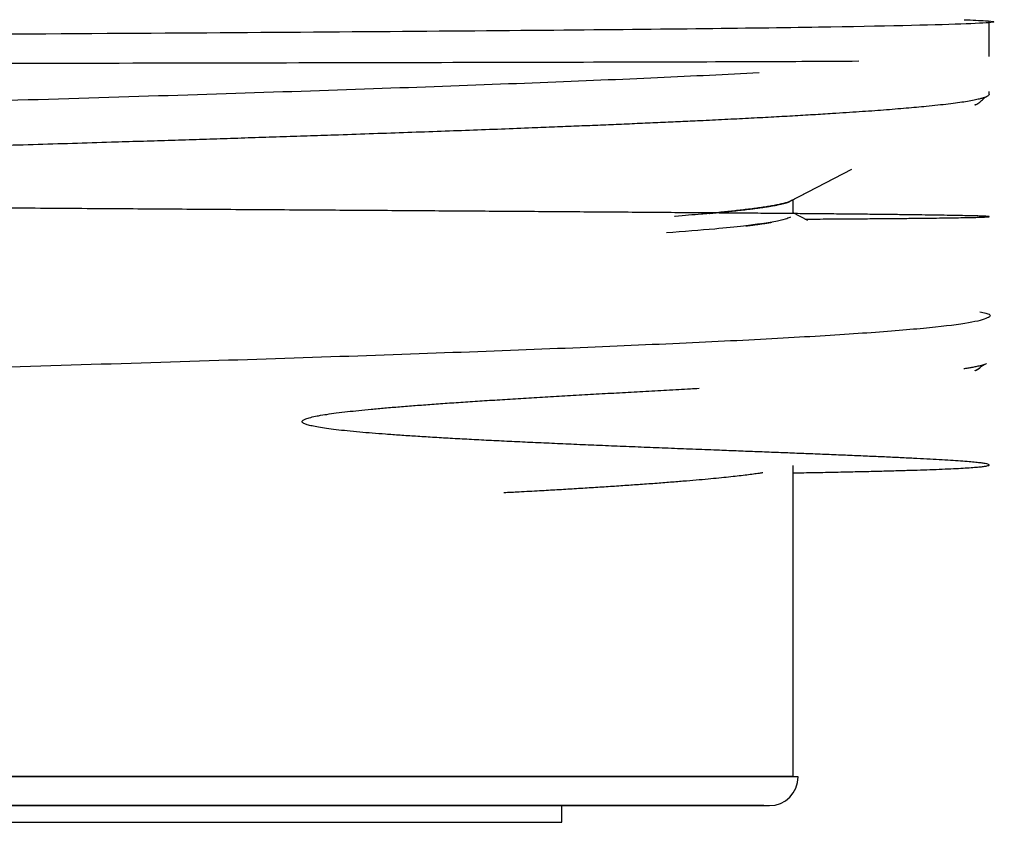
# Model space of a CAD drawing. Header units: millimetres. Extents: x 8 to 730, y 12 to 365.
# Tile 7 of 48: x 58.16 to 64.88, y 301.7 to 307.18. Entities that reach past the tile are written whole.
import ezdxf

# ---------------------------------------------------------------- set-up
doc = ezdxf.new("R2010")
doc.units = ezdxf.units.MM

msp = doc.modelspace()

# ---------------------------------------------------------------- linework, layer by layer
at = {"color": 7, "linetype": 'Continuous', "lineweight": 30}
for p, q in [((64.7763, 306.9329), (64.7763, 307.1708)), ((64.7353, 306.6457), (64.7612, 306.6593)), ((64.7763, 306.6915), (64.7763, 306.6932)), ((64.7763, 306.6748), (64.7763, 306.6913)), ((63.4188, 305.9442), (63.8397, 306.1637)), ((63.4234, 305.9466), (63.8397, 306.1637)), ((63.4381, 305.8594), (63.4381, 305.9543)), ((63.4381, 305.8594), (63.4381, 305.9543)), ((63.5388, 305.812), (63.4381, 305.8645)), ((64.6819, 304.7872), (64.6788, 304.7854)), ((64.6801, 304.7862), (64.6821, 304.7875)), ((64.719, 304.8142), (64.7584, 304.8348)), ((63.4381, 302.0156), (63.4381, 304.1387)), ((63.4381, 302.0156), (63.4381, 304.1387)), ((60.7928, 302.0127), (45.2435, 302.0127)), ((63.4381, 302.0156), (45.2781, 302.0156)), ((63.4726, 302.0127), (60.7928, 302.0127)), ((63.438, 302.0127), (63.4381, 302.0156)), ((63.4381, 302.0156), (63.4381, 302.0156)), ((61.8581, 301.7018), (61.8581, 301.8156)), ((47.0581, 301.7018), (61.8581, 301.7018))]:
    msp.add_line(p, q, dxfattribs=at)
msp.add_arc((63.2756, 302.0127), 0.1971, 270, 0, dxfattribs=at)
for points, knots in [([(64.6069, 307.184), (64.6608, 307.1816), (64.9087, 307.1706), (64.665, 307.1532), (63.7226, 307.131), (61.8017, 307.1097), (58.982, 307.0891), (55.4127, 307.0692), (51.4712, 307.05), (48.3766, 307.0348), (46.3388, 307.023), (45.0923, 307.0141), (44.2446, 307.0055), (43.86, 306.997), (44.0304, 306.9888), (44.5333, 306.9822), (45.1601, 306.9784), (45.3552, 306.9773)], [0, 0, 0, 0, 0.019214, 0.088433, 0.163428, 0.24419, 0.330709, 0.422975, 0.520976, 0.6247, 0.678992, 0.734734, 0.791925, 0.850565, 0.910654, 0.972191, 1, 1, 1, 1]), ([(63.8864, 306.8996), (63.7689, 306.8988), (63.3219, 306.8961), (61.637, 306.8915), (58.9981, 306.8859), (55.7935, 306.8805), (52.4018, 306.8752), (49.1504, 306.8702), (46.4145, 306.8653), (44.5103, 306.8606), (43.7746, 306.856), (44.0304, 306.8524), (44.9686, 306.8503), (45.2881, 306.8496)], [0, 0, 0, 0, 0.0336697, 0.1280794, 0.2241824, 0.3219779, 0.4214653, 0.5226437, 0.6255124, 0.7300706, 0.8363174, 0.9442522, 1, 1, 1, 1]), ([(63.2053, 306.8205), (62.9821, 306.8093), (62.5356, 306.7869), (61.7254, 306.7532), (60.8254, 306.7196), (59.837, 306.686), (58.7761, 306.6524), (57.6562, 306.6188), (56.4924, 306.5852), (55.3001, 306.5516), (54.0952, 306.5181), (52.8939, 306.4845), (51.712, 306.451), (50.5655, 306.4175), (49.4695, 306.384), (48.4386, 306.3505), (47.4867, 306.317), (46.6263, 306.2836), (45.869, 306.2501), (45.2248, 306.2167), (44.7027, 306.1832), (44.3081, 306.1498), (44.0516, 306.1165), (43.9256, 306.0851), (43.9517, 306.065), (43.9634, 306.0559)], [0, 0, 0, 0, 0.043834, 0.087669, 0.131503, 0.175338, 0.219172, 0.263006, 0.306841, 0.350675, 0.394509, 0.438344, 0.482178, 0.526012, 0.569847, 0.613681, 0.657515, 0.701349, 0.745184, 0.789018, 0.832852, 0.876686, 0.92052, 0.964355, 1, 1, 1, 1]), ([(64.7758, 306.6748), (64.7758, 306.6734), (64.7757, 306.6698), (64.7701, 306.6643), (64.7599, 306.6582), (64.7453, 306.6522), (64.7262, 306.6462), (64.6999, 306.6395), (64.6643, 306.632), (64.6174, 306.6238), (64.5622, 306.6156), (64.4988, 306.6075), (64.4272, 306.5993), (64.3539, 306.5918), (64.2811, 306.585), (64.2107, 306.5788), (64.1356, 306.5725), (64.057, 306.5664), (63.975, 306.5603), (63.8899, 306.5543), (63.8007, 306.5483), (63.6964, 306.5415), (63.5754, 306.5341), (63.4356, 306.5259), (63.2884, 306.5177), (63.1338, 306.5096), (62.9718, 306.5014), (62.8164, 306.4939), (62.6695, 306.4871), (62.5328, 306.4809), (62.3921, 306.4746), (62.2495, 306.4685), (62.1051, 306.4624), (61.9591, 306.4564), (61.8098, 306.4503), (61.6393, 306.4436), (61.4465, 306.4361), (61.2297, 306.4279), (61.007, 306.4198), (60.7786, 306.4117), (60.5444, 306.4035), (60.3245, 306.396), (60.1202, 306.3892), (59.9325, 306.383), (59.7421, 306.3767), (59.5516, 306.3706), (59.361, 306.3645), (59.1707, 306.3584), (58.9781, 306.3524), (58.7607, 306.3456), (58.5177, 306.3382), (58.2484, 306.33), (57.9755, 306.3219), (57.6989, 306.3138), (57.4191, 306.3056), (57.1594, 306.2981), (56.9206, 306.2913), (56.7033, 306.285), (56.4847, 306.2788), (56.2677, 306.2726), (56.0525, 306.2665), (55.8392, 306.2605), (55.6252, 306.2544), (55.3853, 306.2477), (55.1197, 306.2402), (54.8282, 306.2321), (54.5357, 306.224), (54.2424, 306.2159), (53.9484, 306.2077), (53.6783, 306.2002), (53.432, 306.1933), (53.2094, 306.1871), (52.9873, 306.1809), (52.7742, 306.1749), (52.5703, 306.1691), (52.3755, 306.1635), (52.1813, 306.158), (51.9653, 306.1518), (51.7281, 306.145), (51.4704, 306.1376), (51.214, 306.1301), (50.9591, 306.1227), (50.7061, 306.1152), (50.4756, 306.1084), (50.2672, 306.1021), (50.0803, 306.0964), (49.8949, 306.0907), (49.7726, 306.0869), (49.7115, 306.085)], [0, 0, 0, 0, 0.0074973, 0.0180696, 0.0282521, 0.0384346, 0.0486346, 0.0588346, 0.0726158, 0.0863998, 0.100181, 0.1140608, 0.1279433, 0.141823, 0.1523758, 0.1629286, 0.1735008, 0.1840731, 0.1942556, 0.2044381, 0.2146381, 0.2248381, 0.2386194, 0.2524033, 0.2661846, 0.2800643, 0.2939468, 0.3078266, 0.3183794, 0.3289321, 0.3395044, 0.3500767, 0.3602592, 0.3704417, 0.3806417, 0.3908417, 0.404623, 0.418407, 0.4321882, 0.446068, 0.4599505, 0.4738303, 0.4843831, 0.4949359, 0.5055081, 0.5160804, 0.5262629, 0.5364455, 0.5466455, 0.5568455, 0.5706268, 0.5844108, 0.598192, 0.6120718, 0.6259543, 0.6398341, 0.6503869, 0.6609397, 0.671512, 0.6820843, 0.6922668, 0.7024494, 0.7126494, 0.7228494, 0.7366307, 0.7504147, 0.764196, 0.7780758, 0.7919583, 0.8058381, 0.8163909, 0.8269437, 0.837516, 0.8480883, 0.857435, 0.8667816, 0.8761419, 0.8855021, 0.8981215, 0.910743, 0.9233624, 0.9360574, 0.9487544, 0.9614493, 0.9710796, 0.9807099, 0.9903549, 1, 1, 1, 1]), ([(64.6852, 306.604), (64.6872, 306.605), (64.6988, 306.6111), (64.7176, 306.6251), (64.7353, 306.6401), (64.7433, 306.6492), (64.7445, 306.6505)], [0, 0, 0, 0, 0.099776, 0.549173, 0.936276, 1, 1, 1, 1]), ([(64.6815, 306.6027), (64.6815, 306.6026), (64.681, 306.6024), (64.68, 306.6018), (64.6789, 306.6011), (64.6781, 306.6008), (64.6779, 306.6007)], [0, 0, 0, 0, 0.016249, 0.430099, 0.842287, 1, 1, 1, 1]), ([(64.6814, 306.6026), (64.6809, 306.6023), (64.68, 306.6018), (64.6789, 306.6011), (64.6781, 306.6008), (64.6779, 306.6007)], [0, 0, 0, 0, 0.404667, 0.83525, 1, 1, 1, 1]), ([(64.6817, 306.6019), (64.6821, 306.6021), (64.6833, 306.6027), (64.6844, 306.6035), (64.6852, 306.604)], [0, 0, 0, 0, 0.340631, 1, 1, 1, 1]), ([(63.5198, 305.8219), (63.5347, 305.822), (63.6046, 305.8224), (63.7193, 305.8232), (63.8632, 305.8242), (63.9956, 305.8253), (64.1175, 305.8263), (64.2286, 305.8273), (64.3291, 305.8284), (64.4191, 305.8294), (64.4987, 305.8305), (64.5681, 305.8315), (64.6273, 305.8326), (64.6764, 305.8336), (64.7157, 305.8347), (64.7466, 305.8358), (64.7678, 305.837), (64.7777, 305.8382), (64.7756, 305.8395), (64.7619, 305.8407), (64.7368, 305.842), (64.7007, 305.8432), (64.6538, 305.8445), (64.5965, 305.8457), (64.5291, 305.847), (64.4519, 305.8483), (64.3653, 305.8495), (64.2696, 305.8508), (64.1652, 305.8521), (64.0524, 305.8534), (63.9315, 305.8547), (63.8029, 305.856), (63.6669, 305.8573), (63.524, 305.8586), (63.3744, 305.8599), (63.2184, 305.8613), (63.0477, 305.8627), (62.8612, 305.8641), (62.658, 305.8657), (62.4483, 305.8673), (62.2324, 305.8689), (62.0109, 305.8704), (61.7873, 305.872), (61.5623, 305.8736), (61.3367, 305.8751), (61.1075, 305.8767), (60.8754, 305.8782), (60.6406, 305.8798), (60.4036, 305.8813), (60.1568, 305.883), (59.9003, 305.8846), (59.6342, 305.8864), (59.3672, 305.8881), (59.0996, 305.8899), (58.8265, 305.8917), (58.5482, 305.8936), (58.265, 305.8955), (57.983, 305.8974), (57.7024, 305.8993), (57.4236, 305.9012), (57.131, 305.9032), (56.8249, 305.9054), (56.5061, 305.9077), (56.1917, 305.91), (55.8803, 305.9123), (55.5723, 305.9147), (55.2682, 305.9171), (54.9701, 305.9195), (54.6784, 305.9219), (54.395, 305.9243), (54.1199, 305.9267), (53.8534, 305.9291), (53.5938, 305.9315), (53.3299, 305.9341), (53.0626, 305.9367), (52.7928, 305.9395), (52.5326, 305.9424), (52.282, 305.9452), (52.0423, 305.948), (51.8136, 305.9508), (51.5956, 305.9537), (51.3869, 305.9565), (51.1755, 305.9595), (50.9627, 305.9628), (50.7498, 305.9662), (50.5498, 305.9698), (50.3617, 305.9726), (50.1876, 305.9785), (50.0211, 305.974), (49.8866, 306.0037), (49.7176, 305.9271), (49.725, 306.159), (49.6162, 305.9445), (49.4983, 306.0047), (49.3942, 305.9952), (49.3003, 306.0018), (49.2195, 306.0045), (49.1509, 306.008), (49.0937, 306.0111), (49.044, 306.0142), (49.0017, 306.0174), (48.967, 306.0205), (48.9395, 306.0237), (48.9194, 306.0268), (48.9072, 306.0294), (48.9014, 306.0318), (48.8996, 306.033), (48.899, 306.0337), (48.8987, 306.0343), (48.8986, 306.0348), (48.8987, 306.0352), (48.899, 306.0358), (48.8997, 306.0365), (48.9031, 306.0389), (48.9122, 306.0412), (48.9286, 306.0445), (48.9524, 306.0476), (48.9835, 306.0509), (49.022, 306.0542), (49.0707, 306.0578), (49.1304, 306.0615), (49.2021, 306.0654), (49.2839, 306.0693), (49.3759, 306.0732), (49.4782, 306.0772), (49.5911, 306.0812), (49.6703, 306.0837), (49.7115, 306.085)], [0, 0, 0, 0, 0.00325, 0.015248, 0.027171, 0.039018, 0.05079, 0.062486, 0.074107, 0.085652, 0.097122, 0.108516, 0.119835, 0.131078, 0.142247, 0.153339, 0.165924, 0.17841, 0.190797, 0.203087, 0.215277, 0.227369, 0.239362, 0.251257, 0.263053, 0.274751, 0.28635, 0.297851, 0.309253, 0.320557, 0.331762, 0.342868, 0.353876, 0.364785, 0.375596, 0.386308, 0.396922, 0.40918, 0.421304, 0.433293, 0.445149, 0.45687, 0.468458, 0.479455, 0.490329, 0.50108, 0.511706, 0.522209, 0.532589, 0.542845, 0.553983, 0.564972, 0.575812, 0.586502, 0.597042, 0.608057, 0.618905, 0.629584, 0.640095, 0.650437, 0.660611, 0.672386, 0.683927, 0.695235, 0.706309, 0.717344, 0.728136, 0.738687, 0.748995, 0.759061, 0.768711, 0.778127, 0.78731, 0.796259, 0.806179, 0.815795, 0.825107, 0.834115, 0.842819, 0.851072, 0.859032, 0.866699, 0.874072, 0.882468, 0.890448, 0.898012, 0.905161, 0.911895, 0.918213, 0.923968, 0.929328, 0.93291, 0.93812, 0.942692, 0.946871, 0.950655, 0.954045, 0.956689, 0.959031, 0.961071, 0.96281, 0.964248, 0.965386, 0.966224, 0.966764, 0.966926, 0.966981, 0.967021, 0.967038, 0.967052, 0.967067, 0.967083, 0.967124, 0.967179, 0.967574, 0.968264, 0.969252, 0.970541, 0.97213, 0.97402, 0.97655, 0.979473, 0.982791, 0.986502, 0.990607, 0.995107, 1, 1, 1, 1]), ([(63.4209, 305.9456), (63.4184, 305.9442), (63.4112, 305.9404), (63.3927, 305.9342), (63.3667, 305.927), (63.3359, 305.9202), (63.3014, 305.9136), (63.2638, 305.9072), (63.2235, 305.9011), (63.1806, 305.8952), (63.1356, 305.8894), (63.089, 305.8839), (63.0416, 305.8786), (62.9936, 305.8734), (62.9423, 305.8682), (62.9038, 305.8645), (62.8794, 305.8622), (62.8728, 305.8615), (62.8639, 305.8607), (62.8528, 305.8597), (62.8394, 305.8584), (62.8258, 305.8572), (62.7885, 305.8538), (62.725, 305.8483), (62.6633, 305.8431), (62.6289, 305.8405), (62.6273, 305.8404)], [0, 0, 0, 0, 0.040736, 0.112763, 0.182363, 0.249535, 0.313145, 0.374413, 0.43334, 0.489925, 0.545133, 0.597913, 0.648266, 0.696191, 0.741689, 0.794404, 0.800091, 0.805732, 0.811645, 0.823046, 0.834422, 0.845775, 0.857103, 0.927353, 0.996657, 1, 1, 1, 1]), ([(62.8651, 305.8608), (62.8656, 305.8609), (62.8821, 305.8624), (62.9148, 305.8655), (62.9628, 305.8703), (63.0116, 305.8753), (63.0607, 305.8807), (63.1096, 305.8863), (63.1505, 305.8913), (63.1841, 305.8956), (63.211, 305.8993), (63.2371, 305.903), (63.2622, 305.9069), (63.2862, 305.9108), (63.3096, 305.9149), (63.3316, 305.9191), (63.3537, 305.9238), (63.3741, 305.9286), (63.392, 305.9337), (63.4058, 305.9384), (63.4145, 305.9419), (63.4179, 305.9439), (63.4187, 305.9443)], [0, 0, 0, 0, 0.001772, 0.051777, 0.105641, 0.163337, 0.224839, 0.290115, 0.359134, 0.401545, 0.445237, 0.4902, 0.536427, 0.583909, 0.632637, 0.686561, 0.738743, 0.805162, 0.867997, 0.927277, 0.983029, 1, 1, 1, 1]), ([(63.4313, 305.9522), (63.4303, 305.9511), (63.4286, 305.9491), (63.424, 305.947), (63.4218, 305.946)], [0, 0, 0, 0, 0.51333, 1, 1, 1, 1]), ([(63.4196, 305.836), (63.4128, 305.8322), (63.3963, 305.8231), (63.3328, 305.8075), (63.2339, 305.7911), (63.0917, 305.7731), (62.8976, 305.7525), (62.6898, 305.7368), (62.5737, 305.728)], [0, 0, 0, 0, 0.106591, 0.258018, 0.427542, 0.573807, 0.761775, 1, 1, 1, 1]), ([(63.1156, 305.7754), (63.1174, 305.7756), (63.1273, 305.7768), (63.1454, 305.7791), (63.1705, 305.7824), (63.197, 305.786), (63.2245, 305.7899), (63.2525, 305.7941), (63.2755, 305.7978), (63.2881, 305.8), (63.2923, 305.8007)], [0, 0, 0, 0, 0.02569, 0.139203, 0.266314, 0.407025, 0.561335, 0.729243, 0.91075, 1, 1, 1, 1]), ([(63.2134, 305.7891), (63.2102, 305.7886), (63.2004, 305.7871), (63.1837, 305.7846), (63.1642, 305.7819), (63.1457, 305.7793), (63.1297, 305.7772), (63.1195, 305.7759), (63.1156, 305.7754)], [0, 0, 0, 0, 0.107521, 0.332684, 0.535066, 0.714499, 0.887877, 1, 1, 1, 1]), ([(64.7123, 305.1894), (64.7272, 305.1863), (64.7962, 305.1721), (64.7803, 305.1467), (64.66, 305.1131), (64.3918, 305.0796), (63.9926, 305.0461), (63.4643, 305.0125), (62.8147, 304.979), (62.0524, 304.9455), (61.1875, 304.9119), (60.2315, 304.8783), (59.1973, 304.8448), (58.0985, 304.8112), (56.9499, 304.7776), (55.7668, 304.744), (54.5648, 304.7105), (53.3601, 304.6769), (52.1687, 304.6433), (51.0065, 304.6097), (49.889, 304.5761), (48.831, 304.5425), (47.8467, 304.5088), (46.9493, 304.4752), (46.1505, 304.4416), (45.4613, 304.4079), (44.8906, 304.3743), (44.4461, 304.3407), (44.1755, 304.3115), (44.026, 304.2868), (43.9551, 304.2666), (43.9311, 304.2491), (43.9483, 304.2383), (43.9548, 304.2342)], [0, 0, 0, 0, 0.009708, 0.044871, 0.080033, 0.115196, 0.150358, 0.185521, 0.220684, 0.255846, 0.291009, 0.326172, 0.361334, 0.396497, 0.43166, 0.466822, 0.501985, 0.537148, 0.57231, 0.607473, 0.642636, 0.677798, 0.712961, 0.748124, 0.783287, 0.818449, 0.853612, 0.888775, 0.923937, 0.945043, 0.966148, 0.987178, 1, 1, 1, 1]), ([(64.7583, 304.8349), (64.7575, 304.8344), (64.754, 304.8323), (64.7448, 304.8288), (64.7313, 304.8244), (64.7163, 304.8203), (64.7009, 304.8166), (64.6859, 304.8134), (64.6716, 304.8106), (64.6576, 304.808), (64.6442, 304.8056), (64.6315, 304.8035), (64.6197, 304.8016), (64.6105, 304.8001), (64.605, 304.7993), (64.6033, 304.799)], [0, 0, 0, 0, 0.042141, 0.17515, 0.299276, 0.414517, 0.52087, 0.606638, 0.685599, 0.757753, 0.8231, 0.881638, 0.933367, 0.978287, 1, 1, 1, 1]), ([(64.6822, 304.7873), (64.6825, 304.7875), (64.6918, 304.7924), (64.7081, 304.8026), (64.7231, 304.8156), (64.7297, 304.8213)], [0, 0, 0, 0, 0.019556, 0.567006, 1, 1, 1, 1]), ([(64.6838, 304.7883), (64.6855, 304.7892), (64.6962, 304.7948), (64.7116, 304.8053), (64.7244, 304.8168), (64.729, 304.821)], [0, 0, 0, 0, 0.112063, 0.679104, 1, 1, 1, 1]), ([(63.4381, 304.0884), (63.4429, 304.0885), (63.5011, 304.0895), (63.6048, 304.0915), (63.7472, 304.0944), (63.8788, 304.0972), (64.0007, 304.1001), (64.1128, 304.103), (64.2154, 304.106), (64.3086, 304.1089), (64.3966, 304.112), (64.4781, 304.1153), (64.5518, 304.1187), (64.6145, 304.1221), (64.6664, 304.1256), (64.708, 304.1291), (64.7395, 304.1326), (64.7623, 304.1362), (64.7753, 304.14), (64.7777, 304.144), (64.7695, 304.1481), (64.7512, 304.1521), (64.7233, 304.1562), (64.6864, 304.1603), (64.6395, 304.1646), (64.5822, 304.169), (64.514, 304.1736), (64.4376, 304.1782), (64.3534, 304.1829), (64.2605, 304.1877), (64.1589, 304.1926), (64.0489, 304.1977), (63.9332, 304.2027), (63.8124, 304.2079), (63.6873, 304.213), (63.5609, 304.2181), (63.434, 304.2232), (63.3076, 304.2281), (63.1794, 304.2331), (63.05, 304.2381), (62.9084, 304.2436), (62.7546, 304.2496), (62.5886, 304.2562), (62.4235, 304.2628), (62.2602, 304.2694), (62.1003, 304.276), (61.9443, 304.2827), (61.7929, 304.2894), (61.6456, 304.2961), (61.502, 304.3029), (61.3628, 304.3098), (61.2283, 304.3167), (61.0999, 304.3238), (60.978, 304.3309), (60.8635, 304.338), (60.7566, 304.3451), (60.6575, 304.3521), (60.5659, 304.3593), (60.4785, 304.3668), (60.3964, 304.3746), (60.3205, 304.3828), (60.2551, 304.3911), (60.2004, 304.3994), (60.1563, 304.4077), (60.1232, 304.4159), (60.1024, 304.4232), (60.0915, 304.4297), (60.0874, 304.4336), (60.0858, 304.4369), (60.0855, 304.4392), (60.0859, 304.4415), (60.0876, 304.4448), (60.0929, 304.4497), (60.1033, 304.4552), (60.1178, 304.4607), (60.1352, 304.4658), (60.162, 304.4724), (60.2017, 304.4803), (60.2567, 304.4892), (60.3224, 304.4983), (60.3954, 304.5071), (60.4748, 304.5156), (60.5598, 304.5239), (60.6527, 304.5323), (60.7533, 304.5408), (60.8605, 304.5492), (60.974, 304.5577), (61.0935, 304.5662), (61.2192, 304.5747), (61.3517, 304.5833), (61.4906, 304.592), (61.6355, 304.6008), (61.7853, 304.6097), (61.9393, 304.6186), (62.096, 304.6276), (62.2547, 304.6365), (62.4151, 304.6454), (62.5769, 304.6544), (62.7046, 304.6614), (62.7766, 304.6654), (62.7963, 304.6665)], [0, 0, 0, 0, 0.001478, 0.017955, 0.03426, 0.050395, 0.066359, 0.082152, 0.097775, 0.113226, 0.128507, 0.145762, 0.162794, 0.179603, 0.196188, 0.212551, 0.228691, 0.244607, 0.262169, 0.279451, 0.296453, 0.313176, 0.329619, 0.345782, 0.361665, 0.378813, 0.395623, 0.412095, 0.428228, 0.444022, 0.460404, 0.476405, 0.492025, 0.507265, 0.522124, 0.536602, 0.549904, 0.562868, 0.575493, 0.58778, 0.599728, 0.614445, 0.628614, 0.642235, 0.655308, 0.667833, 0.6796, 0.690839, 0.701549, 0.711731, 0.721555, 0.73083, 0.739558, 0.747738, 0.75537, 0.762333, 0.768768, 0.774675, 0.780055, 0.785527, 0.790319, 0.794432, 0.797866, 0.800625, 0.802713, 0.804141, 0.804619, 0.804956, 0.805085, 0.805199, 0.805315, 0.805446, 0.805792, 0.806518, 0.807555, 0.808597, 0.80984, 0.81262, 0.816077, 0.820212, 0.825026, 0.829918, 0.835356, 0.841342, 0.847875, 0.854955, 0.862442, 0.870457, 0.879001, 0.888073, 0.897853, 0.908181, 0.919057, 0.930481, 0.942454, 0.954746, 0.967566, 0.980916, 0.994794, 1, 1, 1, 1]), ([(63.231, 304.0888), (63.2228, 304.0876), (63.2026, 304.0845), (63.1663, 304.0796), (63.1215, 304.0739), (63.0704, 304.0678), (63.0127, 304.0614), (62.9481, 304.0546), (62.8761, 304.0476), (62.7966, 304.0403), (62.7092, 304.0328), (62.6135, 304.025), (62.5086, 304.0169), (62.3999, 304.0089), (62.2885, 304.0012), (62.1772, 303.9937), (62.062, 303.9864), (61.9452, 303.9792), (61.8273, 303.9722), (61.7017, 303.965), (61.5809, 303.9584), (61.4974, 303.9539), (61.4626, 303.9521)], [0, 0, 0, 0, 0.027784, 0.068326, 0.110879, 0.156274, 0.203753, 0.253319, 0.304969, 0.358706, 0.413512, 0.470331, 0.529161, 0.590003, 0.643204, 0.697854, 0.751177, 0.803152, 0.853813, 0.90316, 0.959632, 1, 1, 1, 1]), ([(45.4408, 301.8156), (45.4413, 301.8156), (45.4425, 301.8156), (45.454, 301.8156), (45.4727, 301.8156), (45.4994, 301.8156), (45.5338, 301.8156), (45.5759, 301.8156), (45.6233, 301.8156), (45.6746, 301.8156), (45.7287, 301.8156), (45.7883, 301.8156), (45.8533, 301.8156), (45.9237, 301.8156), (45.9996, 301.8156), (46.0809, 301.8156), (46.1735, 301.8156), (46.2784, 301.8156), (46.397, 301.8156), (46.5228, 301.8156), (46.6463, 301.8156), (46.7659, 301.8156), (46.88, 301.8156), (46.9963, 301.8156), (47.1307, 301.8156), (47.2848, 301.8156), (47.4632, 301.8156), (47.6489, 301.8156), (47.8416, 301.8156), (48.0277, 301.8156), (48.2052, 301.8156), (48.3726, 301.8156), (48.5437, 301.8156), (48.7186, 301.8156), (48.8974, 301.8156), (49.0799, 301.8156), (49.2692, 301.8156), (49.459, 301.8156), (49.6486, 301.8156), (49.8345, 301.8156), (50.023, 301.8156), (50.2141, 301.8156), (50.4078, 301.8156), (50.6042, 301.8156), (50.815, 301.8156), (51.0406, 301.8156), (51.2809, 301.8156), (51.5235, 301.8156), (51.7684, 301.8156), (52.0156, 301.8156), (52.2651, 301.8156), (52.5327, 301.8156), (52.818, 301.8156), (53.121, 301.8156), (53.4251, 301.8156), (53.7303, 301.8156), (54.0367, 301.8156), (54.3292, 301.8156), (54.6071, 301.8156), (54.8698, 301.8156), (55.1318, 301.8156), (55.3929, 301.8156), (55.6534, 301.8156), (55.9131, 301.8156), (56.1594, 301.8156), (56.3919, 301.8156), (56.6106, 301.8156), (56.8277, 301.8156), (57.043, 301.8156), (57.2567, 301.8156), (57.4686, 301.8156), (57.6789, 301.8156), (57.9014, 301.8156), (58.1351, 301.8156), (58.3791, 301.8156), (58.619, 301.8156), (58.8382, 301.8156), (59.0374, 301.8156), (59.2176, 301.8156), (59.392, 301.8156), (59.5837, 301.8156), (59.7913, 301.8156), (60.0161, 301.8156), (60.2349, 301.8156), (60.4482, 301.8156), (60.5852, 301.8156), (60.6537, 301.8156)], [0, 0, 0, 0, 0.0118696, 0.0243862, 0.0368885, 0.0493875, 0.0618939, 0.0744189, 0.0869733, 0.0977191, 0.108446, 0.1191607, 0.12987, 0.140581, 0.1513004, 0.1620351, 0.1727919, 0.1857262, 0.1986367, 0.2115354, 0.2244343, 0.2345772, 0.2447335, 0.2549089, 0.2645112, 0.2781843, 0.291844, 0.3055046, 0.3191802, 0.3328852, 0.3437778, 0.3546539, 0.3655208, 0.3763855, 0.3872553, 0.3981373, 0.4090387, 0.4204993, 0.4308556, 0.441201, 0.4515416, 0.4618837, 0.4722333, 0.4825968, 0.4929802, 0.5052594, 0.517515, 0.5297573, 0.5419965, 0.5542429, 0.5665067, 0.5787982, 0.5934273, 0.6080247, 0.6226075, 0.6371932, 0.6517991, 0.6664425, 0.6789843, 0.6915009, 0.7040032, 0.7165022, 0.7290086, 0.7415336, 0.754088, 0.7648338, 0.7755607, 0.7862754, 0.7969847, 0.8076957, 0.8184151, 0.8291498, 0.8399066, 0.8528409, 0.8657514, 0.8786501, 0.891549, 0.9016919, 0.9118482, 0.9220236, 0.9316286, 0.9453043, 0.958965, 0.9726251, 0.9862987, 1, 1, 1, 1]), ([(63.2379, 301.8156), (63.2379, 301.8156), (63.2392, 301.8156), (63.2353, 301.8156), (63.2268, 301.8156), (63.2118, 301.8156), (63.1911, 301.8156), (63.1646, 301.8156), (63.1323, 301.8156), (63.0935, 301.8156), (63.0495, 301.8156), (63.0006, 301.8156), (62.9482, 301.8156), (62.8908, 301.8156), (62.8283, 301.8156), (62.7607, 301.8156), (62.688, 301.8156), (62.6055, 301.8156), (62.5123, 301.8156), (62.4074, 301.8156), (62.2959, 301.8156), (62.1777, 301.8156), (62.053, 301.8156), (61.9217, 301.8156), (61.7752, 301.8156), (61.6123, 301.8156), (61.4319, 301.8156), (61.2433, 301.8156), (61.0465, 301.8156), (60.8414, 301.8156), (60.6387, 301.8156), (60.4398, 301.8156), (60.2465, 301.8156), (60.0482, 301.8156), (59.845, 301.8156), (59.6369, 301.8156), (59.4239, 301.8156), (59.2167, 301.8156), (59.0164, 301.8156), (58.8239, 301.8156), (58.6288, 301.8156), (58.4311, 301.8156), (58.2307, 301.8156), (58.0277, 301.8156), (57.8221, 301.8156), (57.6, 301.8156), (57.3612, 301.8156), (57.1057, 301.8156), (56.8479, 301.8156), (56.6064, 301.8156), (56.3817, 301.8156), (56.1743, 301.8156), (55.9696, 301.8156), (55.7398, 301.8156), (55.485, 301.8156), (55.201, 301.8156), (54.9161, 301.8156), (54.6304, 301.8156), (54.3636, 301.8156), (54.1164, 301.8156), (53.8891, 301.8156), (53.6623, 301.8156), (53.436, 301.8156), (53.2102, 301.8156), (52.9849, 301.8156), (52.7565, 301.8156), (52.5327, 301.8156), (52.3139, 301.8156), (52.104, 301.8156), (51.8955, 301.8156), (51.6884, 301.8156), (51.4828, 301.8156), (51.2786, 301.8156), (51.0637, 301.8156), (50.8388, 301.8156), (50.6049, 301.8156), (50.3744, 301.8156), (50.1473, 301.8156), (49.9235, 301.8156), (49.7032, 301.8156), (49.4727, 301.8156), (49.2334, 301.8156), (48.987, 301.8156), (48.7472, 301.8156), (48.514, 301.8156), (48.2875, 301.8156), (48.0783, 301.8156), (47.8858, 301.8156), (47.7093, 301.8156), (47.5388, 301.8156), (47.3743, 301.8156), (47.2157, 301.8156), (47.0632, 301.8156), (46.9238, 301.8156), (46.7968, 301.8156), (46.6816, 301.8156), (46.5713, 301.8156), (46.4661, 301.8156), (46.3659, 301.8156), (46.2707, 301.8156), (46.1805, 301.8156), (46.0898, 301.8156), (45.9998, 301.8156), (45.9123, 301.8156), (45.8327, 301.8156), (45.7662, 301.8156), (45.7108, 301.8156), (45.6649, 301.8156), (45.6247, 301.8156), (45.5851, 301.8156), (45.5482, 301.8156), (45.5165, 301.8156), (45.4941, 301.8156), (45.4804, 301.8156), (45.479, 301.8156), (45.4783, 301.8156)], [0, 0, 0, 0, 0.000489, 0.008653, 0.016805, 0.02495, 0.033093, 0.04124, 0.049396, 0.057567, 0.066157, 0.073919, 0.081673, 0.089423, 0.097175, 0.104932, 0.112699, 0.120482, 0.129685, 0.138871, 0.148047, 0.15722, 0.166399, 0.175591, 0.184803, 0.195768, 0.206709, 0.217639, 0.228571, 0.239518, 0.250494, 0.259894, 0.269275, 0.278646, 0.288014, 0.297388, 0.306775, 0.316185, 0.324239, 0.332279, 0.34031, 0.348336, 0.356364, 0.364399, 0.372444, 0.380507, 0.390201, 0.399878, 0.409545, 0.419213, 0.426815, 0.434428, 0.442054, 0.449251, 0.459499, 0.469737, 0.479976, 0.490226, 0.500498, 0.508662, 0.516814, 0.524959, 0.533102, 0.541249, 0.549405, 0.557576, 0.566166, 0.573928, 0.581682, 0.589432, 0.597184, 0.604941, 0.612709, 0.620491, 0.629695, 0.63888, 0.648056, 0.657229, 0.666408, 0.6756, 0.684813, 0.695777, 0.706718, 0.717648, 0.72858, 0.739528, 0.750503, 0.759903, 0.769284, 0.778655, 0.788023, 0.797397, 0.806784, 0.816194, 0.824248, 0.832288, 0.840319, 0.848346, 0.856374, 0.864408, 0.872454, 0.880516, 0.89021, 0.899887, 0.909555, 0.919222, 0.926825, 0.934437, 0.942064, 0.949263, 0.959513, 0.969752, 0.97999, 0.990238, 1, 1, 1, 1]), ([(60.6537, 301.8156), (60.7073, 301.8156), (60.8145, 301.8156), (60.9697, 301.8156), (61.1208, 301.8156), (61.2674, 301.8156), (61.4094, 301.8156), (61.547, 301.8156), (61.6822, 301.8156), (61.8105, 301.8156), (61.9317, 301.8156), (62.0442, 301.8156), (62.1521, 301.8156), (62.2553, 301.8156), (62.3539, 301.8156), (62.4479, 301.8156), (62.5427, 301.8156), (62.6369, 301.8156), (62.7292, 301.8156), (62.8145, 301.8156), (62.8927, 301.8156), (62.9638, 301.8156), (63.0278, 301.8156), (63.0882, 301.8156), (63.1434, 301.8156), (63.1912, 301.8156), (63.2285, 301.8156), (63.2555, 301.8156), (63.2709, 301.8156), (63.2769, 301.8156), (63.2754, 301.8156), (63.2754, 301.8156)], [0, 0, 0, 0, 0.032599, 0.065146, 0.097662, 0.130169, 0.162689, 0.195241, 0.227849, 0.262137, 0.293123, 0.324076, 0.355015, 0.385958, 0.416923, 0.44793, 0.478997, 0.515736, 0.552404, 0.589033, 0.625652, 0.662292, 0.698985, 0.735761, 0.779531, 0.823205, 0.866836, 0.910476, 0.954176, 0.997989, 1, 1, 1, 1])]:
    msp.add_open_spline(points, degree=3, knots=knots, dxfattribs=at)

doc.saveas('drawing.dxf')
